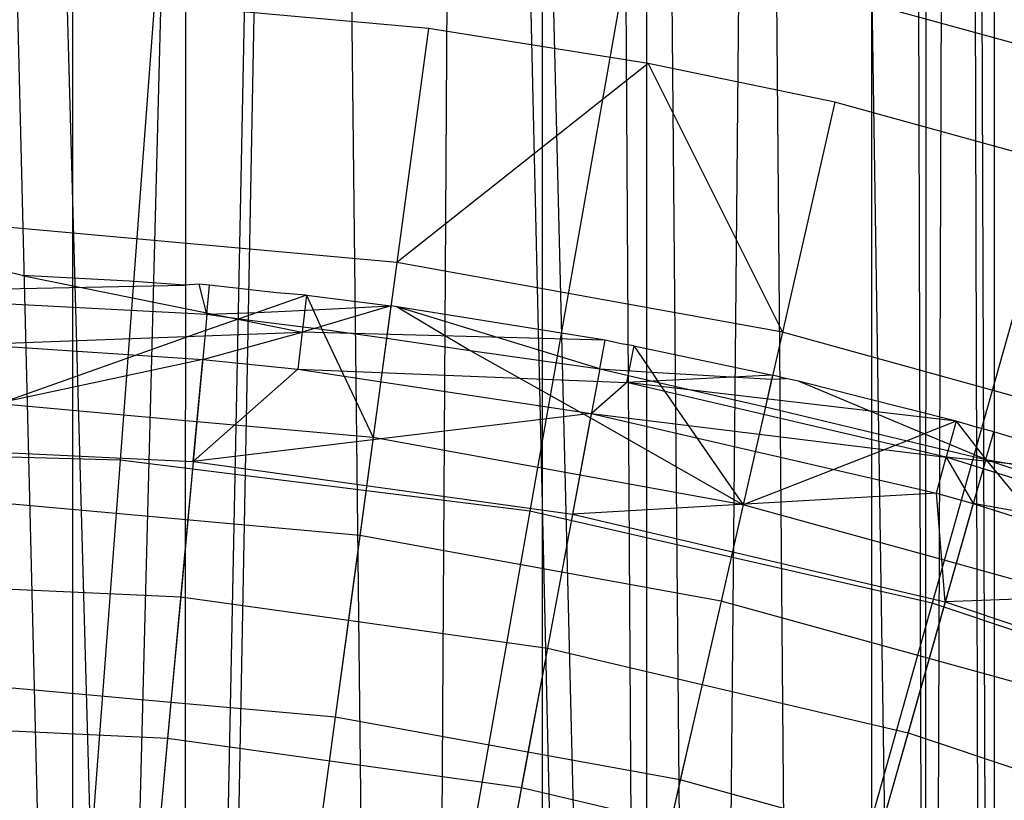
# Model space of a CAD drawing. Extents: x 0.1 to 25.1, y -5.4 to 12.3.
# Tile 85 of 107: x 12.727 to 13.205, y 2.419 to 2.798. Entities that reach past the tile are written whole.
import ezdxf

# ---------------------------------------------------------------- set-up
doc = ezdxf.new("R2010")
doc.units = 0
doc.header["$LTSCALE"] = 2.54
doc.layers.get('0').update_dxf_attribs({"color": 13, "linetype": 'CONTINUOUS'})

# ---------------------------------------------------------------- blocks, each defined once
blk = doc.blocks.new('GRUPUJ_1')
at = {"color": 0}
for p, q in [((12.423, 15.42314, 4.43018), (12.65153, 6.14967, 4.44533)), ((12.423, 15.42314, 4.43018), (12.68181, 6.17995, 4.45785)), ((12.423, 15.42314, 4.43018), (12.65153, 6.14967, 4.44533)), ((12.423, 15.42314, 4.43018), (12.68181, 6.17995, 4.45785)), ((12.62745, 6.55883, 5.56068), (12.62683, 15.42314, 5.56084)), ((12.62745, 6.55883, 5.56068), (12.62683, 15.42314, 5.56084)), ((12.62745, 6.55883, 5.56068), (12.85451, 15.42314, 5.45271)), ((12.62745, 6.55883, 5.56068), (12.85451, 15.42314, 5.45271)), ((12.67721, 6.54515, 5.547), (12.85451, 15.42314, 5.45271)), ((12.67721, 6.54515, 5.547), (12.85451, 15.42314, 5.45271)), ((12.6827, 15.42314, 4.4548), (12.68181, 6.17995, 4.45785)), ((12.6827, 15.42314, 4.4548), (12.68181, 6.17995, 4.45785)), ((12.6827, 15.42314, 4.4548), (12.78446, 6.2826, 4.50029)), ((12.6827, 15.42314, 4.4548), (12.78446, 6.2826, 4.50029)), ((12.6827, 15.42314, 4.4548), (12.89229, 6.39043, 4.57961)), ((12.90606, 6.40421, 4.5929), (12.6827, 15.42314, 4.4548)), ((12.90606, 6.40421, 4.5929), (12.6827, 15.42314, 4.4548)), ((12.6827, 15.42314, 4.4548), (12.89229, 6.39043, 4.57961)), ((12.85451, 15.42314, 5.45271), (12.68293, 6.54326, 5.54512)), ((12.85451, 15.42314, 5.45271), (12.68293, 6.54326, 5.54512)), ((12.79831, 6.4897, 5.49156), (12.85451, 15.42314, 5.45271)), ((12.79831, 6.4897, 5.49156), (12.85451, 15.42314, 5.45271)), ((12.8557, 6.44991, 5.45176), (12.85451, 15.42314, 5.45271)), ((12.93444, 6.43258, 5.37668), (12.85451, 15.42314, 5.45271)), ((12.85451, 15.42314, 5.45271), (12.90659, 6.40472, 5.40659)), ((12.93444, 6.43258, 5.37668), (12.85451, 15.42314, 5.45271)), ((12.8557, 6.44991, 5.45176), (12.85451, 15.42314, 5.45271)), ((12.85451, 15.42314, 5.45271), (12.90659, 6.40472, 5.40659)), ((12.90606, 6.40421, 4.5929), (12.90659, 15.42314, 4.59341)), ((12.90606, 6.40421, 4.5929), (12.90659, 15.42314, 4.59341)), ((13.04129, 6.53944, 4.80604), (12.90659, 15.42314, 4.59341)), ((12.98455, 6.4827, 4.69045), (12.90659, 15.42314, 4.59341)), ((13.04129, 6.53944, 4.80604), (12.90659, 15.42314, 4.59341)), ((12.98455, 6.4827, 4.69045), (12.90659, 15.42314, 4.59341)), ((12.93444, 6.43258, 5.37668), (13.01681, 15.42314, 5.25207)), ((12.93444, 6.43258, 5.37668), (13.01681, 15.42314, 5.25207)), ((13.01526, 6.5134, 5.2552), (13.01681, 15.42314, 5.25207)), ((13.01526, 6.5134, 5.2552), (13.01681, 15.42314, 5.25207)), ((13.04328, 6.54142, 5.18833), (13.01681, 15.42314, 5.25207)), ((13.04328, 6.54142, 5.18833), (13.01681, 15.42314, 5.25207)), ((13.04316, 15.42314, 4.81133), (13.04129, 6.53944, 4.80604)), ((13.04316, 15.42314, 4.81133), (13.04129, 6.53944, 4.80604)), ((13.075, 6.57314, 5), (13.04316, 15.42314, 4.81133)), ((13.07102, 6.56917, 4.93256), (13.04316, 15.42314, 4.81133)), ((13.075, 6.57314, 5), (13.04316, 15.42314, 4.81133)), ((13.07102, 6.56917, 4.93256), (13.04316, 15.42314, 4.81133)), ((13.04328, 6.54142, 5.18833), (13.075, 15.42314, 5)), ((13.04328, 6.54142, 5.18833), (13.075, 15.42314, 5)), ((13.075, 6.57314, 5), (13.075, 15.42314, 5)), ((13.075, 6.57314, 5), (13.075, 15.42314, 5)), ((12.68402, 8.45378, 18.29638), (12.65033, 8.00421, 18.47771)), ((12.68402, 8.45378, 18.29638), (12.65033, 8.00421, 18.47771)), ((12.92761, 8.42325, 18.29638), (12.84933, 7.97927, 18.47771)), ((12.92761, 8.42325, 18.29638), (12.84933, 7.97927, 18.47771)), ((13.16695, 8.36862, 18.29638), (13.04485, 7.93464, 18.47771)), ((13.16695, 8.36862, 18.29638), (13.04485, 7.93464, 18.47771)), ((13.27449, 8.15456, 7.325), (12.93624, 8.24751, 7.325)), ((13.27449, 8.15456, 7.325), (12.93624, 8.24751, 7.325)), ((12.80015, 8.21397, 7.225), (12.60032, 8.23195, 7.225)), ((12.80015, 8.21397, 7.225), (12.60032, 8.23195, 7.225)), ((12.80015, 8.21397, 7.225), (12.78475, 8.10026, 7.10368)), ((12.80015, 8.21397, 7.225), (12.78475, 8.10026, 7.10368)), ((12.90688, 8.19687, 7.225), (12.80015, 8.21397, 7.225)), ((12.90688, 8.19687, 7.225), (12.80015, 8.21397, 7.225)), ((12.90688, 8.19687, 7.225), (12.78475, 8.10026, 7.10368)), ((12.90688, 8.19687, 7.225), (12.78475, 8.10026, 7.10368)), ((12.99757, 8.17814, 7.225), (12.90688, 8.19687, 7.225)), ((12.90688, 8.19687, 7.225), (12.97204, 8.06627, 7.10368)), ((12.90688, 8.19687, 7.225), (12.97204, 8.06627, 7.10368)), ((12.99757, 8.17814, 7.225), (12.90688, 8.19687, 7.225)), ((12.99757, 8.17814, 7.225), (12.97204, 8.06627, 7.10368)), ((12.99757, 8.17814, 7.225), (12.97204, 8.06627, 7.10368)), ((13.19098, 8.12476, 7.225), (12.99757, 8.17814, 7.225)), ((13.19098, 8.12476, 7.225), (12.99757, 8.17814, 7.225)), ((12.78475, 8.10026, 7.10368), (12.59517, 8.11732, 7.10368)), ((12.78475, 8.10026, 7.10368), (12.59517, 8.11732, 7.10368)), ((12.78475, 8.10026, 7.10368), (12.76677, 7.96747, 6.97766)), ((12.78475, 8.10026, 7.10368), (12.76677, 7.96747, 6.97766)), ((12.97204, 8.06627, 7.10368), (12.78475, 8.10026, 7.10368)), ((12.97204, 8.06627, 7.10368), (12.78475, 8.10026, 7.10368)), ((12.60273, 8.09389, 7.22551), (12.59422, 8.09602, 7.225)), ((12.60273, 8.09389, 7.22551), (12.59422, 8.09602, 7.225)), ((12.60273, 8.09389, 7.22551), (12.59422, 8.09602, 7.225)), ((12.65489, 8.09116, 7.225), (12.60273, 8.09389, 7.22551)), ((12.65489, 8.09116, 7.225), (12.60273, 8.09389, 7.22551)), ((12.60273, 8.09389, 7.22551), (12.73876, 8.0663, 7.24224)), ((12.65489, 8.09116, 7.225), (12.60273, 8.09389, 7.22551)), ((12.60273, 8.09389, 7.22551), (12.73876, 8.0663, 7.24224)), ((12.59382, 8.08732, 7.21713), (12.68151, 8.08923, 7.22472)), ((12.59382, 8.08732, 7.21713), (12.68151, 8.08923, 7.22472)), ((12.59382, 8.08732, 7.21713), (12.68151, 8.08923, 7.22472)), ((12.68151, 8.08923, 7.22472), (12.65489, 8.09116, 7.225)), ((12.68151, 8.08923, 7.22472), (12.65489, 8.09116, 7.225)), ((12.68151, 8.08923, 7.22472), (12.65489, 8.09116, 7.225)), ((12.68869, 8.08964, 7.225), (12.68151, 8.08923, 7.22472)), ((12.68869, 8.08964, 7.225), (12.68151, 8.08923, 7.22472)), ((12.68869, 8.08964, 7.225), (12.68151, 8.08923, 7.22472)), ((12.68869, 8.08964, 7.225), (12.68151, 8.08923, 7.22472)), ((12.69376, 8.08918, 7.225), (12.68869, 8.08964, 7.225)), ((12.69246, 8.07515, 7.21031), (12.68869, 8.08964, 7.225)), ((12.69376, 8.08918, 7.225), (12.68869, 8.08964, 7.225)), ((12.69376, 8.08918, 7.225), (12.68869, 8.08964, 7.225)), ((12.69246, 8.07515, 7.21031), (12.69376, 8.08918, 7.225)), ((12.72629, 8.08545, 7.225), (12.69376, 8.08918, 7.225)), ((12.72629, 8.08545, 7.225), (12.69376, 8.08918, 7.225)), ((12.72629, 8.08545, 7.225), (12.69376, 8.08918, 7.225)), ((12.72629, 8.08545, 7.225), (12.69376, 8.08918, 7.225)), ((12.74084, 8.08428, 7.225), (12.71696, 8.07596, 7.21435)), ((12.74084, 8.08428, 7.225), (12.71696, 8.07596, 7.21435)), ((12.74084, 8.08428, 7.225), (12.71696, 8.07596, 7.21435)), ((12.74084, 8.08428, 7.225), (12.72629, 8.08545, 7.225)), ((12.74084, 8.08428, 7.225), (12.72629, 8.08545, 7.225)), ((12.74084, 8.08428, 7.225), (12.72629, 8.08545, 7.225)), ((12.74084, 8.08428, 7.225), (12.72629, 8.08545, 7.225)), ((12.74084, 8.08428, 7.225), (12.73876, 8.0663, 7.24224)), ((12.74084, 8.08428, 7.225), (12.73876, 8.0663, 7.24224)), ((12.74084, 8.08428, 7.225), (12.78189, 8.07913, 7.225)), ((12.74084, 8.08428, 7.225), (12.78189, 8.07913, 7.225)), ((12.74084, 8.08428, 7.225), (12.7441, 8.07721, 7.21843)), ((12.74084, 8.08428, 7.225), (12.78189, 8.07913, 7.225)), ((12.74084, 8.08428, 7.225), (12.7441, 8.07721, 7.21843)), ((12.59351, 8.0802, 7.20984), (12.69246, 8.07515, 7.21031)), ((12.59351, 8.0802, 7.20984), (12.69246, 8.07515, 7.21031)), ((12.78189, 8.07913, 7.225), (12.73876, 8.0663, 7.24224)), ((12.78189, 8.07913, 7.225), (12.73876, 8.0663, 7.24224)), ((12.7441, 8.07721, 7.21843), (12.78189, 8.07913, 7.225)), ((12.7441, 8.07721, 7.21843), (12.78189, 8.07913, 7.225)), ((12.78189, 8.07913, 7.225), (12.77976, 8.06345, 7.20985)), ((12.78189, 8.07913, 7.225), (12.77976, 8.06345, 7.20985)), ((12.78496, 8.07871, 7.225), (12.78189, 8.07913, 7.225)), ((12.78496, 8.07871, 7.225), (12.78189, 8.07913, 7.225)), ((12.78496, 8.07871, 7.225), (12.78189, 8.07913, 7.225)), ((12.69246, 8.07515, 7.21031), (12.69172, 8.06719, 7.20311)), ((12.69246, 8.07515, 7.21031), (12.69172, 8.06719, 7.20311)), ((12.69246, 8.07515, 7.21031), (12.71696, 8.07596, 7.21435)), ((12.69246, 8.07515, 7.21031), (12.71696, 8.07596, 7.21435)), ((12.69246, 8.07515, 7.21031), (12.70811, 8.07284, 7.21046)), ((12.69246, 8.07515, 7.21031), (12.70811, 8.07284, 7.21046)), ((12.71696, 8.07596, 7.21435), (12.70811, 8.07284, 7.21046)), ((12.71696, 8.07596, 7.21435), (12.70811, 8.07284, 7.21046)), ((12.71696, 8.07596, 7.21435), (12.7441, 8.07721, 7.21843)), ((12.71696, 8.07596, 7.21435), (12.7441, 8.07721, 7.21843)), ((12.71696, 8.07596, 7.21435), (12.7441, 8.07721, 7.21843)), ((12.7441, 8.07721, 7.21843), (12.74837, 8.06772, 7.20996)), ((12.7441, 8.07721, 7.21843), (12.74837, 8.06772, 7.20996)), ((12.7441, 8.07721, 7.21843), (12.74837, 8.06772, 7.20996)), ((12.88587, 8.06238, 7.225), (12.78496, 8.07871, 7.225)), ((12.88329, 8.04853, 7.21031), (12.78496, 8.07871, 7.225)), ((12.78496, 8.07871, 7.225), (12.82033, 8.05736, 7.21026)), ((12.88329, 8.04853, 7.21031), (12.78496, 8.07871, 7.225)), ((12.88587, 8.06238, 7.225), (12.78496, 8.07871, 7.225)), ((12.88587, 8.06238, 7.225), (12.78496, 8.07871, 7.225)), ((12.78496, 8.07871, 7.225), (12.82033, 8.05736, 7.21026)), ((12.78496, 8.07871, 7.225), (12.82033, 8.05736, 7.21026)), ((12.88587, 8.06238, 7.225), (12.78496, 8.07871, 7.225)), ((12.70811, 8.07284, 7.21046), (12.69172, 8.06719, 7.20311)), ((12.70811, 8.07284, 7.21046), (12.69172, 8.06719, 7.20311)), ((12.70811, 8.07284, 7.21046), (12.69172, 8.06719, 7.20311)), ((12.70811, 8.07284, 7.21046), (12.69172, 8.06719, 7.20311)), ((12.70811, 8.07284, 7.21046), (12.74837, 8.06772, 7.20996)), ((12.70811, 8.07284, 7.21046), (12.74837, 8.06772, 7.20996)), ((12.70811, 8.07284, 7.21046), (12.74837, 8.06772, 7.20996)), ((12.70811, 8.07284, 7.21046), (12.74837, 8.06772, 7.20996)), ((12.57905, 8.06041, 7.25948), (12.73876, 8.0663, 7.24224)), ((12.57905, 8.06041, 7.25948), (12.73876, 8.0663, 7.24224)), ((12.69172, 8.06719, 7.20311), (12.59132, 8.03144, 7.15925)), ((12.69172, 8.06719, 7.20311), (12.59132, 8.03144, 7.15925)), ((12.69172, 8.06719, 7.20311), (12.68761, 8.02275, 7.15928)), ((12.69172, 8.06719, 7.20311), (12.68761, 8.02275, 7.15928)), ((12.69172, 8.06719, 7.20311), (12.68761, 8.02275, 7.15928)), ((12.69172, 8.06719, 7.20311), (12.68761, 8.02275, 7.15928)), ((12.69042, 8.05312, 7.25948), (12.73876, 8.0663, 7.24224)), ((12.69042, 8.05312, 7.25948), (12.73876, 8.0663, 7.24224)), ((12.73876, 8.0663, 7.24224), (12.73668, 8.04831, 7.25948)), ((12.73876, 8.0663, 7.24224), (12.73668, 8.04831, 7.25948)), ((12.88587, 8.06238, 7.225), (12.73876, 8.0663, 7.24224)), ((12.88587, 8.06238, 7.225), (12.73876, 8.0663, 7.24224)), ((12.74837, 8.06772, 7.20996), (12.77976, 8.06345, 7.20985)), ((12.74837, 8.06772, 7.20996), (12.77976, 8.06345, 7.20985)), ((12.74837, 8.06772, 7.20996), (12.77321, 8.01507, 7.15925)), ((12.74837, 8.06772, 7.20996), (12.77976, 8.06345, 7.20985)), ((12.74837, 8.06772, 7.20996), (12.77321, 8.01507, 7.15925)), ((12.97204, 8.06627, 7.10368), (12.94222, 7.93563, 6.97766)), ((12.97204, 8.06627, 7.10368), (12.94222, 7.93563, 6.97766)), ((13.15552, 8.01563, 7.10368), (12.97204, 8.06627, 7.10368)), ((13.15552, 8.01563, 7.10368), (12.97204, 8.06627, 7.10368)), ((12.57905, 8.06041, 7.25948), (12.69042, 8.05312, 7.25948)), ((12.57905, 8.06041, 7.25948), (12.69042, 8.05312, 7.25948)), ((12.77976, 8.06345, 7.20985), (12.77321, 8.01507, 7.15925)), ((12.77976, 8.06345, 7.20985), (12.77321, 8.01507, 7.15925)), ((12.77976, 8.06345, 7.20985), (12.82033, 8.05736, 7.21026)), ((12.77976, 8.06345, 7.20985), (12.82033, 8.05736, 7.21026)), ((12.77976, 8.06345, 7.20985), (12.82033, 8.05736, 7.21026)), ((12.88329, 8.04853, 7.21031), (12.88587, 8.06238, 7.225)), ((12.88329, 8.04853, 7.21031), (12.88587, 8.06238, 7.225)), ((12.89369, 8.06073, 7.225), (12.88587, 8.06238, 7.225)), ((12.89369, 8.06073, 7.225), (12.88587, 8.06238, 7.225)), ((12.89369, 8.06073, 7.225), (12.88587, 8.06238, 7.225)), ((12.89369, 8.06073, 7.225), (12.88587, 8.06238, 7.225)), ((12.89982, 8.05972, 7.225), (12.89369, 8.06073, 7.225)), ((12.89982, 8.05972, 7.225), (12.89369, 8.06073, 7.225)), ((12.89982, 8.05972, 7.225), (12.89369, 8.06073, 7.225)), ((12.89982, 8.05972, 7.225), (12.89369, 8.06073, 7.225)), ((12.89982, 8.05972, 7.225), (12.89637, 8.04195, 7.24224)), ((12.89982, 8.05972, 7.225), (12.89637, 8.04195, 7.24224)), ((12.89982, 8.05972, 7.225), (12.96729, 8.04548, 7.225)), ((12.89982, 8.05972, 7.225), (12.96729, 8.04548, 7.225)), ((12.89982, 8.05972, 7.225), (12.96729, 8.04548, 7.225)), ((12.89982, 8.05972, 7.225), (12.90858, 8.04697, 7.21416)), ((12.89982, 8.05972, 7.225), (12.90858, 8.04697, 7.21416)), ((12.89982, 8.05972, 7.225), (12.90858, 8.04697, 7.21416)), ((12.82033, 8.05736, 7.21026), (12.88329, 8.04853, 7.21031)), ((12.82033, 8.05736, 7.21026), (12.88329, 8.04853, 7.21031)), ((12.82033, 8.05736, 7.21026), (12.87883, 8.02467, 7.18743)), ((12.82033, 8.05736, 7.21026), (12.87883, 8.02467, 7.18743)), ((12.82033, 8.05736, 7.21026), (12.87883, 8.02467, 7.18743)), ((12.82033, 8.05736, 7.21026), (12.87883, 8.02467, 7.18743)), ((12.69042, 8.05312, 7.25948), (12.5, 8.01215, 7.20851)), ((12.69042, 8.05312, 7.25948), (12.5, 8.01215, 7.20851)), ((12.68583, 8.00356, 7.20851), (12.69042, 8.05312, 7.25948)), ((12.68583, 8.00356, 7.20851), (12.69042, 8.05312, 7.25948)), ((12.69042, 8.05312, 7.25948), (12.73668, 8.04831, 7.25948)), ((12.69042, 8.05312, 7.25948), (12.73668, 8.04831, 7.25948)), ((12.73668, 8.04831, 7.25948), (12.68583, 8.00356, 7.20851)), ((12.73668, 8.04831, 7.25948), (12.68583, 8.00356, 7.20851)), ((12.73668, 8.04831, 7.25948), (12.89637, 8.04195, 7.24224)), ((12.73668, 8.04831, 7.25948), (12.89637, 8.04195, 7.24224)), ((12.73668, 8.04831, 7.25948), (12.87922, 8.02679, 7.25948)), ((12.73668, 8.04831, 7.25948), (12.87922, 8.02679, 7.25948)), ((12.88329, 8.04853, 7.21031), (12.87883, 8.02467, 7.18743)), ((12.88329, 8.04853, 7.21031), (12.87883, 8.02467, 7.18743)), ((12.88329, 8.04853, 7.21031), (12.91189, 8.04196, 7.21016)), ((12.88329, 8.04853, 7.21031), (12.91189, 8.04196, 7.21016)), ((12.88329, 8.04853, 7.21031), (12.90858, 8.04697, 7.21416)), ((12.88329, 8.04853, 7.21031), (12.90858, 8.04697, 7.21416)), ((12.96729, 8.04548, 7.225), (12.89637, 8.04195, 7.24224)), ((12.96729, 8.04548, 7.225), (12.89637, 8.04195, 7.24224)), ((12.90858, 8.04697, 7.21416), (12.91189, 8.04196, 7.21016)), ((12.90858, 8.04697, 7.21416), (12.96683, 8.04343, 7.22296)), ((12.90858, 8.04697, 7.21416), (12.91189, 8.04196, 7.21016)), ((12.90858, 8.04697, 7.21416), (12.96683, 8.04343, 7.22296)), ((12.90858, 8.04697, 7.21416), (12.91189, 8.04196, 7.21016)), ((12.96729, 8.04548, 7.225), (12.96683, 8.04343, 7.22296)), ((12.96729, 8.04548, 7.225), (12.96683, 8.04343, 7.22296)), ((12.96729, 8.04548, 7.225), (12.96683, 8.04343, 7.22296)), ((12.97371, 8.04387, 7.225), (12.96729, 8.04548, 7.225)), ((12.97371, 8.04387, 7.225), (12.96729, 8.04548, 7.225)), ((12.97371, 8.04387, 7.225), (12.96729, 8.04548, 7.225)), ((12.97371, 8.04387, 7.225), (12.96729, 8.04548, 7.225)), ((12.87922, 8.02679, 7.25948), (12.89637, 8.04195, 7.24224)), ((12.87922, 8.02679, 7.25948), (12.89637, 8.04195, 7.24224)), ((13.05166, 8.00561, 7.24224), (12.89637, 8.04195, 7.24224)), ((13.05646, 8.02307, 7.225), (12.89637, 8.04195, 7.24224)), ((13.05646, 8.02307, 7.225), (12.89637, 8.04195, 7.24224)), ((13.05166, 8.00561, 7.24224), (12.89637, 8.04195, 7.24224)), ((12.91189, 8.04196, 7.21016), (12.96377, 8.03008, 7.20985)), ((12.91189, 8.04196, 7.21016), (12.96377, 8.03008, 7.20985)), ((12.91189, 8.04196, 7.21016), (12.95291, 7.98246, 7.15925)), ((12.91189, 8.04196, 7.21016), (12.95291, 7.98246, 7.15925)), ((12.91189, 8.04196, 7.21016), (12.96377, 8.03008, 7.20985)), ((12.96683, 8.04343, 7.22296), (12.96377, 8.03008, 7.20985)), ((12.96683, 8.04343, 7.22296), (12.96377, 8.03008, 7.20985)), ((12.96683, 8.04343, 7.22296), (12.96377, 8.03008, 7.20985)), ((12.96683, 8.04343, 7.22296), (12.97371, 8.04387, 7.225)), ((12.96683, 8.04343, 7.22296), (12.97371, 8.04387, 7.225)), ((12.97986, 8.04258, 7.225), (12.97371, 8.04387, 7.225)), ((12.97986, 8.04258, 7.225), (12.97371, 8.04387, 7.225)), ((12.97986, 8.04258, 7.225), (12.97371, 8.04387, 7.225)), ((12.97986, 8.04258, 7.225), (12.97371, 8.04387, 7.225)), ((13.01086, 8.03453, 7.225), (12.97986, 8.04258, 7.225)), ((13.04092, 8.01697, 7.21514), (12.97986, 8.04258, 7.225)), ((13.01086, 8.03453, 7.225), (12.97986, 8.04258, 7.225)), ((13.04092, 8.01697, 7.21514), (12.97986, 8.04258, 7.225)), ((13.01086, 8.03453, 7.225), (12.97986, 8.04258, 7.225)), ((13.04092, 8.01697, 7.21514), (12.97986, 8.04258, 7.225)), ((12.68761, 8.02275, 7.15928), (12.59132, 8.03144, 7.15925)), ((12.68761, 8.02275, 7.15928), (12.59132, 8.03144, 7.15925)), ((13.05646, 8.02307, 7.225), (13.01086, 8.03453, 7.225)), ((13.05646, 8.02307, 7.225), (13.01086, 8.03453, 7.225)), ((13.05646, 8.02307, 7.225), (13.01086, 8.03453, 7.225)), ((12.87922, 8.02679, 7.25948), (12.68583, 8.00356, 7.20851)), ((12.87922, 8.02679, 7.25948), (12.68583, 8.00356, 7.20851)), ((12.87922, 8.02679, 7.25948), (12.87007, 7.97786, 7.20851)), ((12.87922, 8.02679, 7.25948), (12.87007, 7.97786, 7.20851)), ((12.87922, 8.02679, 7.25948), (13.05166, 8.00561, 7.24224)), ((12.87922, 8.02679, 7.25948), (13.04687, 7.98816, 7.25948)), ((12.87922, 8.02679, 7.25948), (13.05166, 8.00561, 7.24224)), ((12.87922, 8.02679, 7.25948), (13.04687, 7.98816, 7.25948)), ((12.96377, 8.03008, 7.20985), (12.95291, 7.98246, 7.15925)), ((12.96377, 8.03008, 7.20985), (12.95291, 7.98246, 7.15925)), ((12.96377, 8.03008, 7.20985), (13.0327, 8.01358, 7.21013)), ((12.96377, 8.03008, 7.20985), (13.0327, 8.01358, 7.21013)), ((12.96377, 8.03008, 7.20985), (13.0327, 8.01358, 7.21013)), ((12.96377, 8.03008, 7.20985), (13.0327, 8.01358, 7.21013)), ((12.68761, 8.02275, 7.15928), (12.67973, 7.93768, 7.07654)), ((12.68761, 8.02275, 7.15928), (12.67973, 7.93768, 7.07654)), ((12.77321, 8.01507, 7.15925), (12.68761, 8.02275, 7.15928)), ((12.77321, 8.01507, 7.15925), (12.68761, 8.02275, 7.15928)), ((12.87883, 8.02467, 7.18743), (12.87362, 7.99682, 7.15928)), ((12.87883, 8.02467, 7.18743), (12.87362, 7.99682, 7.15928)), ((12.87883, 8.02467, 7.18743), (12.87362, 7.99682, 7.15928)), ((12.87883, 8.02467, 7.18743), (12.87362, 7.99682, 7.15928)), ((12.87883, 8.02467, 7.18743), (12.95291, 7.98246, 7.15925)), ((12.87883, 8.02467, 7.18743), (12.95291, 7.98246, 7.15925)), ((13.05646, 8.02307, 7.225), (13.04092, 8.01697, 7.21514)), ((13.05646, 8.02307, 7.225), (13.04092, 8.01697, 7.21514)), ((13.05646, 8.02307, 7.225), (13.05166, 8.00561, 7.24224)), ((13.05646, 8.02307, 7.225), (13.05166, 8.00561, 7.24224)), ((13.06561, 8.02033, 7.225), (13.05646, 8.02307, 7.225)), ((13.06561, 8.02033, 7.225), (13.05646, 8.02307, 7.225)), ((13.05646, 8.02307, 7.225), (13.07084, 8.00442, 7.21031)), ((13.06561, 8.02033, 7.225), (13.05646, 8.02307, 7.225)), ((13.05646, 8.02307, 7.225), (13.07084, 8.00442, 7.21031)), ((13.04092, 8.01697, 7.21514), (13.0327, 8.01358, 7.21013)), ((13.04092, 8.01697, 7.21514), (13.0327, 8.01358, 7.21013)), ((13.04092, 8.01697, 7.21514), (13.0327, 8.01358, 7.21013)), ((13.07084, 8.00442, 7.21031), (13.04092, 8.01697, 7.21514)), ((13.07084, 8.00442, 7.21031), (13.04092, 8.01697, 7.21514)), ((13.07469, 8.01797, 7.225), (13.06561, 8.02033, 7.225)), ((13.07469, 8.01797, 7.225), (13.06561, 8.02033, 7.225)), ((13.07469, 8.01797, 7.225), (13.06561, 8.02033, 7.225)), ((13.07084, 8.00442, 7.21031), (13.07469, 8.01797, 7.225)), ((13.07084, 8.00442, 7.21031), (13.07469, 8.01797, 7.225)), ((13.10447, 8.00868, 7.225), (13.07469, 8.01797, 7.225)), ((13.10447, 8.00868, 7.225), (13.07469, 8.01797, 7.225)), ((13.10447, 8.00868, 7.225), (13.07469, 8.01797, 7.225)), ((12.5, 8.01215, 7.20851), (12.68583, 8.00356, 7.20851)), ((12.5, 8.01215, 7.20851), (12.68583, 8.00356, 7.20851)), ((12.77321, 8.01507, 7.15925), (12.76119, 7.92633, 7.07653)), ((12.77321, 8.01507, 7.15925), (12.76119, 7.92633, 7.07653)), ((12.87362, 7.99682, 7.15928), (12.77321, 8.01507, 7.15925)), ((12.87362, 7.99682, 7.15928), (12.77321, 8.01507, 7.15925)), ((13.0327, 8.01358, 7.21013), (12.95291, 7.98246, 7.15925)), ((13.0327, 8.01358, 7.21013), (12.95291, 7.98246, 7.15925)), ((13.0327, 8.01358, 7.21013), (13.07084, 8.00442, 7.21031)), ((13.0327, 8.01358, 7.21013), (13.07084, 8.00442, 7.21031)), ((13.0327, 8.01358, 7.21013), (13.07084, 8.00442, 7.21031)), ((12.65033, 8.00421, 18.47771), (12.44985, 8.00921, 18.47771)), ((12.65033, 8.00421, 18.47771), (12.44985, 8.00921, 18.47771)), ((12.65033, 8.00421, 18.47771), (12.6158, 7.54344, 18.62143)), ((12.65033, 8.00421, 18.47771), (12.6158, 7.54344, 18.62143)), ((12.84933, 7.97927, 18.47771), (12.65033, 8.00421, 18.47771)), ((12.84933, 7.97927, 18.47771), (12.65033, 8.00421, 18.47771)), ((12.68583, 8.00356, 7.20851), (12.67337, 7.8691, 7.08212)), ((12.68583, 8.00356, 7.20851), (12.67337, 7.8691, 7.08212)), ((12.68583, 8.00356, 7.20851), (12.87007, 7.97786, 7.20851)), ((12.68583, 8.00356, 7.20851), (12.87007, 7.97786, 7.20851)), ((13.04687, 7.98816, 7.25948), (13.05166, 8.00561, 7.24224)), ((13.04687, 7.98816, 7.25948), (13.05166, 8.00561, 7.24224)), ((13.20372, 7.95749, 7.24224), (13.05166, 8.00561, 7.24224)), ((13.05166, 8.00561, 7.24224), (13.06478, 7.98315, 7.25948)), ((13.05166, 8.00561, 7.24224), (13.06478, 7.98315, 7.25948)), ((13.14894, 7.99535, 7.225), (13.05166, 8.00561, 7.24224)), ((13.20372, 7.95749, 7.24224), (13.05166, 8.00561, 7.24224)), ((13.14894, 7.99535, 7.225), (13.05166, 8.00561, 7.24224)), ((13.07084, 8.00442, 7.21031), (13.05645, 7.95385, 7.15929)), ((13.07084, 8.00442, 7.21031), (13.05645, 7.95385, 7.15929)), ((13.07084, 8.00442, 7.21031), (13.05645, 7.95385, 7.15929)), ((13.07084, 8.00442, 7.21031), (13.05645, 7.95385, 7.15929)), ((13.07084, 8.00442, 7.21031), (13.14406, 7.98036, 7.20987)), ((13.07084, 8.00442, 7.21031), (13.14764, 7.99138, 7.22096)), ((13.07084, 8.00442, 7.21031), (13.12896, 7.93388, 7.15925)), ((13.07084, 8.00442, 7.21031), (13.14406, 7.98036, 7.20987)), ((13.07084, 8.00442, 7.21031), (13.14764, 7.99138, 7.22096)), ((13.07084, 8.00442, 7.21031), (13.12896, 7.93388, 7.15925)), ((13.07084, 8.00442, 7.21031), (13.14406, 7.98036, 7.20987)), ((12.87362, 7.99682, 7.15928), (12.85792, 7.91282, 7.07654)), ((12.87362, 7.99682, 7.15928), (12.85792, 7.91282, 7.07654)), ((12.95291, 7.98246, 7.15925), (12.87362, 7.99682, 7.15928)), ((12.95291, 7.98246, 7.15925), (12.87362, 7.99682, 7.15928)), ((13.04687, 7.98816, 7.25948), (12.87007, 7.97786, 7.20851)), ((13.04687, 7.98816, 7.25948), (12.87007, 7.97786, 7.20851)), ((13.04687, 7.98816, 7.25948), (13.06478, 7.98315, 7.25948)), ((13.05116, 7.93527, 7.20851), (13.04687, 7.98816, 7.25948)), ((13.04687, 7.98816, 7.25948), (13.06478, 7.98315, 7.25948)), ((13.05116, 7.93527, 7.20851), (13.04687, 7.98816, 7.25948)), ((12.76677, 7.96747, 6.97766), (12.58916, 7.98346, 6.97766)), ((12.76677, 7.96747, 6.97766), (12.58916, 7.98346, 6.97766)), ((13.06478, 7.98315, 7.25948), (13.05116, 7.93527, 7.20851)), ((13.06478, 7.98315, 7.25948), (13.05116, 7.93527, 7.20851)), ((13.20372, 7.95749, 7.24224), (13.06478, 7.98315, 7.25948)), ((13.20372, 7.95749, 7.24224), (13.06478, 7.98315, 7.25948)), ((13.06478, 7.98315, 7.25948), (13.1976, 7.94045, 7.25948)), ((13.06478, 7.98315, 7.25948), (13.1976, 7.94045, 7.25948)), ((12.84933, 7.97927, 18.47771), (12.76909, 7.52423, 18.62143)), ((12.84933, 7.97927, 18.47771), (12.76909, 7.52423, 18.62143)), ((13.04485, 7.93464, 18.47771), (12.84933, 7.97927, 18.47771)), ((13.04485, 7.93464, 18.47771), (12.84933, 7.97927, 18.47771)), ((12.95291, 7.98246, 7.15925), (12.93299, 7.89517, 7.07654)), ((12.95291, 7.98246, 7.15925), (12.93299, 7.89517, 7.07654)), ((13.05645, 7.95385, 7.15929), (12.95291, 7.98246, 7.15925)), ((13.05645, 7.95385, 7.15929), (12.95291, 7.98246, 7.15925)), ((12.87007, 7.97786, 7.20851), (12.84526, 7.84512, 7.08212)), ((12.87007, 7.97786, 7.20851), (12.84526, 7.84512, 7.08212)), ((12.87007, 7.97786, 7.20851), (13.05116, 7.93527, 7.20851)), ((12.87007, 7.97786, 7.20851), (13.05116, 7.93527, 7.20851)), ((12.76677, 7.96747, 6.97766), (12.74648, 7.81776, 6.85262)), ((12.76677, 7.96747, 6.97766), (12.74648, 7.81776, 6.85262)), ((12.94222, 7.93563, 6.97766), (12.76677, 7.96747, 6.97766)), ((12.94222, 7.93563, 6.97766), (12.76677, 7.96747, 6.97766)), ((13.05645, 7.95385, 7.15929), (13.03306, 7.87163, 7.07654)), ((13.05645, 7.95385, 7.15929), (13.03306, 7.87163, 7.07654)), ((13.12896, 7.93388, 7.15925), (13.05645, 7.95385, 7.15929)), ((13.12896, 7.93388, 7.15925), (13.05645, 7.95385, 7.15929)), ((12.5873, 7.94197, 7.07653), (12.67973, 7.93768, 7.07654)), ((12.5873, 7.94197, 7.07653), (12.67973, 7.93768, 7.07654)), ((13.1976, 7.94045, 7.25948), (13.05116, 7.93527, 7.20851)), ((13.1976, 7.94045, 7.25948), (13.05116, 7.93527, 7.20851)), ((12.67973, 7.93768, 7.07654), (12.67497, 7.88637, 7.03272)), ((12.67973, 7.93768, 7.07654), (12.67497, 7.88637, 7.03272)), ((12.67973, 7.93768, 7.07654), (12.76119, 7.92633, 7.07653)), ((12.67973, 7.93768, 7.07654), (12.76119, 7.92633, 7.07653)), ((12.94222, 7.93563, 6.97766), (12.9086, 7.78834, 6.85262)), ((12.94222, 7.93563, 6.97766), (12.9086, 7.78834, 6.85262)), ((13.11412, 7.88819, 6.97766), (12.94222, 7.93563, 6.97766)), ((13.11412, 7.88819, 6.97766), (12.94222, 7.93563, 6.97766)), ((13.04485, 7.93464, 18.47771), (12.9197, 7.48985, 18.62143)), ((13.04485, 7.93464, 18.47771), (12.9197, 7.48985, 18.62143)), ((13.05116, 7.93527, 7.20851), (13.01421, 7.80539, 7.08212)), ((13.05116, 7.93527, 7.20851), (13.01421, 7.80539, 7.08212)), ((13.23496, 7.87077, 18.47771), (13.04485, 7.93464, 18.47771)), ((13.23496, 7.87077, 18.47771), (13.04485, 7.93464, 18.47771)), ((13.05116, 7.93527, 7.20851), (13.22755, 7.87615, 7.20851)), ((13.05116, 7.93527, 7.20851), (13.22755, 7.87615, 7.20851)), ((12.76119, 7.92633, 7.07653), (12.75481, 7.87926, 7.03264)), ((12.76119, 7.92633, 7.07653), (12.75481, 7.87926, 7.03264)), ((12.76119, 7.92633, 7.07653), (12.85792, 7.91282, 7.07654)), ((12.76119, 7.92633, 7.07653), (12.85792, 7.91282, 7.07654)), ((12.85792, 7.91282, 7.07654), (12.84845, 7.86219, 7.03272)), ((12.85792, 7.91282, 7.07654), (12.84845, 7.86219, 7.03272)), ((12.85792, 7.91282, 7.07654), (12.93299, 7.89517, 7.07654)), ((12.85792, 7.91282, 7.07654), (12.93299, 7.89517, 7.07654)), ((12.67497, 7.88637, 7.03272), (12.58517, 7.89452, 7.03264)), ((12.67497, 7.88637, 7.03272), (12.58517, 7.89452, 7.03264)), ((12.93299, 7.89517, 7.07654), (12.92241, 7.84884, 7.03264)), ((12.93299, 7.89517, 7.07654), (12.92241, 7.84884, 7.03264)), ((12.93299, 7.89517, 7.07654), (13.03306, 7.87163, 7.07654)), ((12.93299, 7.89517, 7.07654), (13.03306, 7.87163, 7.07654)), ((12.67497, 7.88637, 7.03272), (12.66616, 7.79127, 6.95188)), ((12.67497, 7.88637, 7.03272), (12.66616, 7.79127, 6.95188)), ((12.75481, 7.87926, 7.03264), (12.67497, 7.88637, 7.03272)), ((12.75481, 7.87926, 7.03264), (12.67497, 7.88637, 7.03272)), ((12.75481, 7.87926, 7.03264), (12.74147, 7.78073, 6.95193)), ((12.75481, 7.87926, 7.03264), (12.74147, 7.78073, 6.95193)), ((12.84845, 7.86219, 7.03272), (12.75481, 7.87926, 7.03264)), ((12.84845, 7.86219, 7.03272), (12.75481, 7.87926, 7.03264)), ((12.5, 7.87712, 7.08212), (12.67337, 7.8691, 7.08212)), ((12.5, 7.87712, 7.08212), (12.67337, 7.8691, 7.08212)), ((12.67337, 7.8691, 7.08212), (12.66016, 7.72653, 6.96458)), ((12.67337, 7.8691, 7.08212), (12.66016, 7.72653, 6.96458)), ((12.67337, 7.8691, 7.08212), (12.84526, 7.84512, 7.08212)), ((12.67337, 7.8691, 7.08212), (12.84526, 7.84512, 7.08212)), ((13.03306, 7.87163, 7.07654), (13.01896, 7.82211, 7.03273)), ((13.03306, 7.87163, 7.07654), (13.01896, 7.82211, 7.03273)), ((13.03306, 7.87163, 7.07654), (13.1013, 7.84875, 7.07655)), ((13.03306, 7.87163, 7.07654), (13.1013, 7.84875, 7.07655)), ((12.84845, 7.86219, 7.03272), (12.8309, 7.76829, 6.95188)), ((12.84845, 7.86219, 7.03272), (12.8309, 7.76829, 6.95188)), ((12.92241, 7.84884, 7.03264), (12.84845, 7.86219, 7.03272)), ((12.92241, 7.84884, 7.03264), (12.84845, 7.86219, 7.03272)), ((12.84526, 7.84512, 7.08212), (12.81895, 7.70438, 6.96458)), ((12.84526, 7.84512, 7.08212), (12.81895, 7.70438, 6.96458)), ((12.84526, 7.84512, 7.08212), (13.01421, 7.80539, 7.08212)), ((12.84526, 7.84512, 7.08212), (13.01421, 7.80539, 7.08212)), ((12.92241, 7.84884, 7.03264), (12.90029, 7.75193, 6.95193)), ((12.92241, 7.84884, 7.03264), (12.90029, 7.75193, 6.95193)), ((13.01896, 7.82211, 7.03273), (12.92241, 7.84884, 7.03264)), ((13.01896, 7.82211, 7.03273), (12.92241, 7.84884, 7.03264))]:
    blk.add_line(p, q, dxfattribs=at)

msp = doc.modelspace()

# ---------------------------------------------------------------- block references
at = {"color": 0}
msp.add_blockref('GRUPUJ_1', (0.125, -5.41988, 0.188), dxfattribs=at)

doc.saveas('drawing.dxf')
